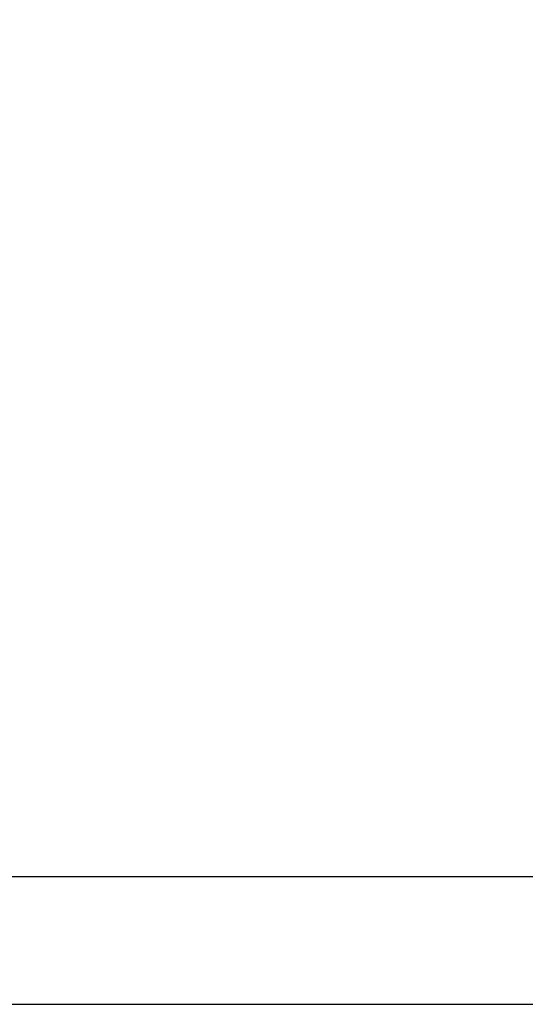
# Model space of a CAD drawing. Header units: millimetres. Extents: x -630 to 1463, y 209 to 1094.
# Tile 30 of 42: x -255 to -222, y 538 to 601. Entities that reach past the tile are written whole.
import ezdxf

# ---------------------------------------------------------------- set-up
doc = ezdxf.new("R2010")
doc.units = ezdxf.units.MM
doc.header["$LTSCALE"] = 32.67
doc.header["$PDMODE"] = 3
doc.header["$PDSIZE"] = 0.3125
doc.layers.get('0').update_dxf_attribs({"linetype": 'CONTINUOUS'})
doc.layers.get('Defpoints').update_dxf_attribs({"linetype": 'CONTINUOUS'})
doc.styles.get("Standard").update_dxf_attribs({"font": 'txt', "width": 0.7})
doc.dimstyles.new('DIMSTYLE_1', dxfattribs={"dimtxt": 5, "dimasz": 0.1875, "dimexe": 0.18, "dimexo": 0.0625, "dimgap": 0.09, "dimtad": 1, "dimdsep": 46, "dimtxsty": 'Standard', "dimblk": '_FILLED', "dimblk1": '_FILLED', "dimblk2": '_FILLED', "dimcen": 0.09, "dimadec": 0, "dimazin": 0, "dimtp": 0.01, "dimtm": 0.01, "dimtfac": 1, "dimtofl": 0, "dimtmove": 0, "dimatfit": 3, "dimldrblk": '_FILLED', "dimfxl": 0, "dimtolj": 1, "dimarcsym": 0})

# ---------------------------------------------------------------- blocks, each defined once
blk = doc.blocks.new('_FILLED')
at = {"color": 0, "linetype": 'ByBlock'}
blk.add_solid([(0, 0), (-1, 0.2), (-1, -0.2)], dxfattribs=at)
blk = doc.blocks.new('*D11')
at = {"color": 0, "linetype": 'Continuous', "lineweight": -2}
for p, q in [((-174.728, 753.87), (-158.276, 753.87)), ((-159.276, 750.37), (-159.276, 541.767)), ((-264.222, 538.267), (-158.276, 538.267))]:
    blk.add_line(p, q, dxfattribs=at)
at = {"layer": 'Defpoints', "color": 0, "linetype": 'Continuous', "lineweight": 0}
for p in [(-175.728, 753.87), (-265.222, 538.267), (-159.276, 538.267)]:
    blk.add_point(p, dxfattribs=at)
at = {"color": 0, "linetype": 'Continuous', "lineweight": -2, "xscale": 3.5, "yscale": 3.5, "zscale": 3.5}
for p, rotation in [((-159.276, 753.87), 90), ((-159.276, 538.267), 270)]:
    blk.add_blockref('_FILLED', p, dxfattribs=dict(at, rotation=rotation))
at = {"color": 0, "linetype": 'Continuous', "insert": (-162.776, 646.069), "char_height": 5, "attachment_point": 5, "rotation": 90}
blk.add_mtext('\\A1;215.6(8.49)', dxfattribs=at)

msp = doc.modelspace()

# ---------------------------------------------------------------- linework, layer by layer
at = {"color": 0, "linetype": 'Continuous'}
msp.add_line((-194.425, 546.369), (-263.867, 546.367), dxfattribs=at)

# ---------------------------------------------------------------- dimensions: what is measured, and where the dimension line sits
at = {"color": 7, "linetype": 'Continuous'}
dim = msp.add_linear_dim(base=(-159.276, 538.267), p1=(-175.728, 753.87), p2=(-265.222, 538.267), angle=90, text='<>(8.49)', dimstyle='DIMSTYLE_1', override={"dimasz": 3.5, "dimexe": 1, "dimexo": 1, "dimgap": 1}, dxfattribs=at)
dim.commit()
dim.dimension.update_dxf_attribs({"geometry": '*D11', "text_midpoint": (-162.776, 646.069)})

doc.saveas('drawing.dxf')
